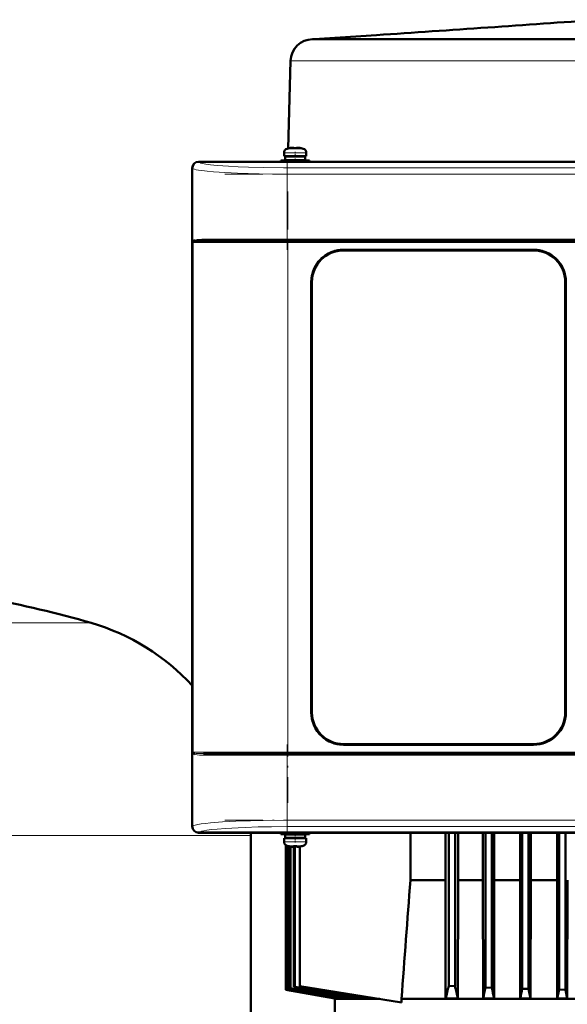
# Model space of a CAD drawing. Extents: x -1976 to 2357, y -1746 to 636.
# Tile 46 of 55: x 214 to 387, y 325 to 636. Entities that reach past the tile are written whole.
import ezdxf

# ---------------------------------------------------------------- set-up
doc = ezdxf.new("R2010")
doc.units = 0
doc.linetypes.add('DASHDOT', pattern=[18.5, 12, -3, 0.5, -3])

msp = doc.modelspace()

# ---------------------------------------------------------------- linework, layer by layer
at = {"color": 7, "lineweight": 50}
for p, q in [((326.25, 631.5), (306.57, 630.19)), ((306.57, 630.19), (306.09, 630.19)), ((323.39, 630.19), (306.57, 630.19)), ((328.23, 630.19), (323.39, 630.19)), ((377.71, 630.19), (328.23, 630.19)), ((348.75, 630.19), (343.74, 630.19)), ((349.76, 630.19), (348.75, 630.19)), ((354.69, 630.19), (349.43, 630.19)), ((355.44, 630.19), (354.69, 630.19)), ((355.97, 630.19), (355.44, 630.19)), ((361.22, 630.19), (355.78, 630.19)), ((361.74, 630.19), (361.22, 630.19)), ((363.2, 630.19), (361.74, 630.19)), ((368.3, 630.19), (362.63, 630.19)), ((368.65, 630.19), (368.3, 630.19)), ((370.45, 630.19), (368.65, 630.19)), ((375.78, 630.19), (369.96, 630.19)), ((375.97, 630.19), (375.78, 630.19)), ((377.63, 630.19), (375.97, 630.19)), ((383.56, 630.19), (377.63, 630.19)), ((411.4, 630.19), (377.71, 630.19)), ((383.65, 630.19), (383.56, 630.19)), ((385.75, 630.19), (383.65, 630.19)), ((391.53, 630.19), (385.53, 630.19)), ((299.09, 623.37), (298.36, 595.69)), ((297.07, 593.22), (297.07, 594.35)), ((298.65, 595.74), (298.64, 595.76)), ((299.63, 595.9), (299.8, 595.92)), ((300.07, 595.9), (300.07, 595.74)), ((301.07, 595.9), (301.07, 595.74)), ((302.5, 595.76), (302.49, 595.74)), ((304.07, 594.35), (304.07, 593.22)), ((270.07, 591.49), (275.86, 591.49)), ((523.04, 591.46), (270.09, 591.46)), ((275.86, 591.49), (275.87, 591.46)), ((275.86, 591.48), (280.27, 591.48)), ((280.26, 591.46), (280.27, 591.49)), ((280.27, 591.49), (399.86, 591.49)), ((300.57, 591.92), (296.07, 591.92)), ((296.07, 591.49), (296.07, 591.92)), ((297.07, 593.22), (300.57, 593.22)), ((300.57, 593.12), (297.42, 593.12)), ((297.42, 593.12), (297.42, 592.02)), ((300.57, 592.02), (297.42, 592.02)), ((298.27, 592.02), (298.27, 591.92)), ((298.3, 593.22), (298.3, 593.12)), ((298.57, 593.12), (298.57, 593.22)), ((298.57, 591.92), (298.57, 592.02)), ((304.07, 593.22), (300.57, 593.22)), ((300.57, 593.12), (303.72, 593.12)), ((300.57, 592.02), (303.72, 592.02)), ((300.57, 591.92), (305.07, 591.92)), ((302.57, 593.12), (302.57, 593.22)), ((302.57, 591.92), (302.57, 592.02)), ((303.72, 593.12), (303.72, 592.02)), ((305.07, 591.92), (305.07, 591.49)), ((268.07, 581.69), (268.07, 589.49)), ((268.09, 589.47), (268.09, 381.51)), ((268.07, 577.29), (268.07, 581.69)), ((268.09, 581.69), (268.07, 581.69)), ((268.07, 489.69), (268.07, 577.29)), ((268.07, 577.29), (268.09, 577.29)), ((298.28, 566.49), (271.61, 566.49)), ((494.85, 566.49), (298.28, 566.49)), ((315.87, 563.69), (375.87, 563.69)), ((375.87, 563.49), (315.87, 563.49)), ((305.67, 417.49), (305.67, 553.49)), ((305.87, 553.49), (305.87, 417.49)), ((385.87, 417.49), (385.87, 553.49)), ((386.07, 553.49), (386.07, 417.49)), ((268.07, 485.29), (268.07, 489.69)), ((268.09, 489.69), (268.07, 489.69)), ((268.07, 393.69), (268.07, 485.29)), ((268.07, 485.29), (268.09, 485.29)), ((268.48, 404.51), (268.45, 404.55)), ((268.51, 404.49), (268.48, 404.51)), ((271.6, 404.49), (278.18, 404.49)), ((288.7, 404.49), (277.33, 404.49)), ((278.18, 404.49), (298.28, 404.49)), ((298.28, 404.49), (494.85, 404.49)), ((315.87, 407.49), (375.87, 407.49)), ((375.87, 407.29), (315.87, 407.29)), ((268.07, 389.29), (268.07, 393.69)), ((268.09, 393.69), (268.07, 393.69)), ((268.07, 381.49), (268.07, 389.29)), ((268.07, 389.29), (268.09, 389.29)), ((523.04, 379.52), (270.09, 379.52)), ((282.87, 379.52), (282.86, 379.49)), ((287.27, 379.49), (287.26, 379.52)), ((282.86, 379.49), (270.07, 379.49)), ((287.27, 379.49), (282.86, 379.49)), ((286.57, 297.49), (286.57, 378.58)), ((399.86, 379.49), (287.27, 379.49)), ((296.07, 379.49), (296.07, 379.06)), ((300.57, 379.06), (296.07, 379.06)), ((297.07, 377.76), (297.07, 376.63)), ((297.07, 377.76), (300.57, 377.76)), ((300.57, 378.96), (297.42, 378.96)), ((297.42, 378.96), (297.42, 377.86)), ((300.57, 377.86), (297.42, 377.86)), ((297.6, 379.06), (297.6, 378.96)), ((297.6, 377.86), (297.6, 377.76)), ((297.64, 379.06), (297.64, 378.96)), ((297.64, 377.86), (297.64, 377.76)), ((298.02, 379.06), (298.02, 378.96)), ((298.02, 377.86), (298.02, 377.76)), ((298.13, 379.06), (298.13, 378.96)), ((298.13, 377.86), (298.13, 377.76)), ((298.57, 378.96), (298.57, 379.06)), ((298.57, 377.76), (298.57, 377.86)), ((300.57, 379.06), (305.07, 379.06)), ((300.57, 378.96), (303.72, 378.96)), ((300.57, 377.86), (303.72, 377.86)), ((304.07, 377.76), (300.57, 377.76)), ((302.57, 378.96), (302.57, 379.06)), ((302.57, 377.76), (302.57, 377.86)), ((303.72, 378.96), (303.72, 377.86)), ((304.07, 376.63), (304.07, 377.76)), ((305.07, 379.06), (305.07, 379.49)), ((336.99, 364.49), (336.99, 379.49)), ((348.03, 379.49), (348.03, 364.49)), ((349.07, 379.49), (349.07, 331.15)), ((351.07, 379.49), (351.07, 331.05)), ((352.02, 364.49), (352.02, 379.49)), ((359.85, 379.49), (359.85, 364.49)), ((360.69, 379.49), (360.69, 330.6)), ((362.69, 379.49), (362.69, 330.52)), ((363.48, 364.49), (363.48, 379.49)), ((371.6, 379.49), (371.6, 364.49)), ((372.32, 379.49), (372.32, 330.19)), ((374.32, 379.49), (374.32, 330.14)), ((375, 364.49), (375, 379.49)), ((383.3, 379.49), (383.3, 364.49)), ((383.94, 379.49), (383.94, 329.94)), ((385.94, 379.49), (385.94, 329.91)), ((297.6, 375.58), (297.6, 329.86)), ((297.64, 375.55), (297.64, 329.87)), ((298.02, 375.38), (298.02, 330.01)), ((298.13, 375.35), (298.13, 330.05)), ((298.65, 375.23), (298.64, 375.22)), ((298.88, 375.18), (298.88, 330.31)), ((299.08, 375.15), (299.08, 330.38)), ((300.07, 375.08), (300.07, 375.23)), ((300.2, 375.23), (300.2, 330.76)), ((300.48, 375.22), (300.48, 330.86)), ((301.07, 375.08), (301.07, 375.23)), ((302.06, 330.99), (302.06, 375.15)), ((302.5, 375.22), (302.49, 375.23)), ((336.99, 364.49), (348.03, 364.49)), ((348.03, 364.49), (348.11, 327.11)), ((352.02, 364.49), (351.94, 327.11)), ((352.02, 364.49), (359.85, 364.49)), ((359.85, 364.49), (359.93, 327.11)), ((363.48, 364.49), (363.4, 327.11)), ((363.48, 364.49), (371.6, 364.49)), ((371.6, 364.49), (371.68, 327.11)), ((375, 364.49), (374.93, 327.11)), ((375, 364.49), (383.3, 364.49)), ((383.3, 364.49), (383.37, 327.11)), ((386.57, 364.49), (386.5, 327.11)), ((297.64, 329.87), (297.6, 329.86)), ((313.07, 327.13), (297.6, 329.86)), ((313.18, 327.11), (297.6, 329.86)), ((313.4, 327.11), (297.64, 329.87)), ((298.13, 330.05), (298.02, 330.01)), ((299.08, 330.38), (298.88, 330.31)), ((300.48, 330.86), (300.2, 330.76)), ((334.15, 325.91), (302.06, 330.99)), ((351.07, 331.05), (349.07, 331.15)), ((362.69, 330.52), (360.69, 330.6)), ((374.32, 330.14), (372.32, 330.19)), ((374.93, 327.11), (374.32, 330.14)), ((383.37, 327.11), (383.94, 329.94)), ((385.94, 329.91), (383.94, 329.94)), ((386.5, 327.11), (385.94, 329.91)), ((313.07, 327.13), (313.07, 326.99)), ((313.07, 326.99), (327.31, 326.99)), ((313.07, 321.99), (313.07, 326.99)), ((313.4, 327.11), (313.18, 327.11)), ((313.41, 327.32), (313.4, 327.11)), ((314.59, 327.11), (315.27, 327.11)), ((315.29, 327.52), (315.27, 327.11)), ((317.7, 327.11), (318.94, 327.11)), ((318.98, 327.7), (318.94, 327.11)), ((322.69, 327.11), (324.72, 327.11)), ((324.74, 327.4), (324.72, 327.11)), ((436.6, 326.99), (334.15, 326.99)), ((334.15, 325.91), (334.15, 326.99)), ((348.11, 327.11), (351.94, 327.11)), ((359.93, 327.11), (363.4, 327.11)), ((371.68, 327.11), (374.93, 327.11)), ((383.37, 327.11), (386.5, 327.11))]:
    msp.add_line(p, q, dxfattribs=at)
at = {"color": 7, "lineweight": 18}
for p, q in [((301.13, 623.37), (299.09, 623.37)), ((318.45, 623.37), (301.13, 623.37)), ((360.81, 623.37), (318.45, 623.37)), ((380.84, 623.37), (360.81, 623.37)), ((427.07, 623.37), (380.84, 623.37)), ((300.54, 594.35), (297.07, 594.35)), ((298, 595.59), (300.55, 595.59)), ((300.54, 594.35), (300.57, 594.35)), ((300.55, 595.59), (300.57, 595.59)), ((300.57, 595.59), (303.14, 595.59)), ((300.57, 594.35), (304.07, 594.35)), ((270.09, 591.46), (270.17, 591.38)), ((268.18, 589.38), (268.09, 589.47)), ((268.18, 589.38), (268.18, 565.99)), ((495.03, 589.56), (298.1, 589.56)), ((298.1, 587.56), (298.1, 589.56)), ((298.1, 566.99), (298.1, 587.56)), ((495.03, 587.56), (298.1, 587.56)), ((268.45, 566.24), (268.4, 566.21)), ((298.1, 566.99), (272.04, 566.99)), ((298.1, 566.99), (495.03, 566.99)), ((298.1, 566.99), (298.1, 566.49)), ((298.28, 566.49), (298.28, 565.99)), ((268.18, 565.99), (268.35, 565.99)), ((268.35, 404.99), (268.35, 565.99)), ((268.35, 565.99), (298.28, 565.99)), ((494.85, 565.99), (298.28, 565.99)), ((298.28, 565.99), (298.28, 404.99)), ((380.07, 562.77), (380.07, 562.78)), ((236.17, 445.78), (146.57, 445.78)), ((268.18, 404.99), (268.18, 381.59)), ((268.18, 404.99), (268.35, 404.99)), ((277.84, 404.99), (268.35, 404.99)), ((268.39, 404.8), (268.4, 404.77)), ((298.28, 404.99), (277.84, 404.99)), ((298.1, 403.99), (298.1, 404.49)), ((298.28, 404.99), (494.85, 404.99)), ((298.28, 404.49), (298.28, 404.99)), ((272.04, 403.99), (277.67, 403.99)), ((277.67, 403.99), (298.1, 403.99)), ((298.1, 383.42), (298.1, 403.99)), ((495.03, 403.99), (298.1, 403.99)), ((298.1, 383.42), (495.03, 383.42)), ((298.1, 381.42), (298.1, 383.42)), ((268.09, 381.51), (268.18, 381.59)), ((270.17, 379.6), (270.09, 379.52)), ((495.03, 381.42), (298.1, 381.42)), ((286.57, 378.58), (146.57, 378.58)), ((300.54, 376.63), (297.07, 376.63)), ((300.54, 376.63), (300.57, 376.63)), ((300.57, 376.63), (304.07, 376.63)), ((298, 375.39), (300.55, 375.39)), ((300.55, 375.39), (300.57, 375.39)), ((300.57, 375.39), (303.14, 375.39))]:
    msp.add_line(p, q, dxfattribs=at)
at = {"color": 7, "linetype": 'DASHDOT', "lineweight": 18, "ltscale": 0.000941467}
msp.add_line((299.57, 595.89), (299.57, 595.93), dxfattribs=at)
at = {"color": 7, "linetype": 'DASHDOT', "lineweight": 18, "ltscale": 0.085722}
msp.add_line((300.57, 591.2), (300.57, 594.63), dxfattribs=at)
at = {"color": 7, "linetype": 'DASHDOT', "lineweight": 18, "ltscale": 0.000744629}
for p, q in [((301.57, 595.89), (301.57, 595.92)), ((301.57, 375.05), (301.57, 375.08))]:
    msp.add_line(p, q, dxfattribs=at)
at = {"color": 7, "linetype": 'DASHDOT', "lineweight": 18}
for p, q in [((298.1, 591.72), (298.1, 563.65)), ((278.41, 587.56), (514.72, 587.56)), ((298.28, 582.09), (298.28, 388.89)), ((514.72, 566.99), (278.41, 566.99)), ((514.51, 565.99), (278.62, 565.99)), ((278.62, 404.99), (514.51, 404.99)), ((298.1, 407.33), (298.1, 379.25)), ((278.41, 403.99), (514.72, 403.99)), ((278.41, 383.42), (514.72, 383.42))]:
    msp.add_line(p, q, dxfattribs=at)
at = {"color": 7, "linetype": 'DASHDOT', "lineweight": 18, "ltscale": 0.000366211}
msp.add_line((380.07, 562.77), (380.07, 562.78), dxfattribs=at)
at = {"color": 7, "linetype": 'DASHDOT', "lineweight": 18, "ltscale": 0.072887}
msp.add_line((300.57, 379.3), (300.57, 376.39), dxfattribs=at)
at = {"color": 7, "linetype": 'DASHDOT', "lineweight": 18, "ltscale": 0.000924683}
msp.add_line((299.57, 375.08), (299.57, 375.05), dxfattribs=at)
at = {"color": 7, "lineweight": 50}
for points in [[(299.57, 595.9), (299.9, 595.92), (300.02, 595.92), (300.05, 595.91), (300.06, 595.9), (300.07, 595.9), (300.07, 595.9), (300.07, 595.9)], [(300.02, 595.92), (300.06, 595.91), (300.07, 595.9), (300.07, 595.9), (300.07, 595.9), (300.07, 595.9)], [(301.57, 595.9), (301.38, 595.91), (301.14, 595.92), (301.09, 595.91), (301.08, 595.9), (301.07, 595.9), (301.07, 595.9), (301.07, 595.9)], [(271.61, 566.49), (270.54, 566.48), (269.66, 566.45), (268.99, 566.38), (268.59, 566.3), (268.45, 566.24)], [(305.67, 553.49), (305.74, 554.66), (305.94, 555.81), (306.28, 556.93), (306.73, 558.01), (307.04, 558.58), (307.37, 559.13), (307.88, 559.83), (308.44, 560.48), (309.05, 561.08), (309.98, 561.81), (310.98, 562.43), (312.04, 562.93), (313.15, 563.31), (314.05, 563.52), (314.95, 563.65), (315.87, 563.69)], [(386.07, 553.49), (386, 554.66), (385.79, 555.81), (385.45, 556.93), (385, 558.01), (384.69, 558.58), (384.36, 559.13), (383.85, 559.83), (383.29, 560.48), (382.68, 561.08), (381.75, 561.81), (380.75, 562.43), (379.69, 562.93), (378.58, 563.31), (377.68, 563.52), (376.78, 563.65), (375.87, 563.69)], [(315.87, 407.29), (314.7, 407.36), (313.54, 407.56), (312.42, 407.9), (311.35, 408.36), (310.78, 408.66), (310.23, 409), (309.53, 409.5), (308.87, 410.06), (308.27, 410.68), (307.54, 411.6), (306.92, 412.6), (306.42, 413.66), (306.04, 414.78), (305.83, 415.67), (305.71, 416.57), (305.67, 417.49)], [(386.07, 417.49), (386, 416.32), (385.79, 415.17), (385.45, 414.05), (385, 412.97), (384.69, 412.4), (384.36, 411.85), (383.85, 411.15), (383.29, 410.5), (382.68, 409.9), (381.75, 409.17), (380.75, 408.55), (379.69, 408.04), (378.58, 407.66), (377.68, 407.46), (376.78, 407.33), (375.87, 407.29)], [(299.57, 375.08), (299.9, 375.06), (300.02, 375.06), (300.05, 375.07), (300.06, 375.07), (300.07, 375.08), (300.07, 375.08), (300.07, 375.08)], [(301.12, 375.06), (301.09, 375.07), (301.08, 375.07), (301.07, 375.08), (301.07, 375.08)], [(301.57, 375.08), (301.38, 375.06), (301.14, 375.06), (301.09, 375.07), (301.08, 375.07), (301.07, 375.08), (301.07, 375.08), (301.07, 375.08)]]:
    msp.add_lwpolyline(points, dxfattribs=at)
at = {"color": 7, "lineweight": 18}
for points in [[(270.17, 591.38), (270.46, 591.2), (270.82, 591.07), (271.32, 590.94), (272.4, 590.74), (273.85, 590.53), (275.98, 590.31), (279.51, 590.05), (282.55, 589.89), (285.87, 589.75), (290.63, 589.63), (296.86, 589.56), (298.1, 589.56)], [(298.1, 587.56), (293.61, 587.58), (289.19, 587.65), (282.32, 587.85), (278.32, 588.05), (274.77, 588.29), (272.76, 588.47), (271.05, 588.67), (270.06, 588.82), (269.26, 588.98), (268.76, 589.11), (268.4, 589.25), (268.18, 589.38)], [(269.62, 566.87), (270.31, 566.94), (271.12, 566.98), (272.04, 566.99)], [(268.45, 404.74), (268.66, 404.65), (268.84, 404.61), (269.28, 404.56), (270.69, 404.5), (271.6, 404.49)], [(272.04, 403.99), (271.12, 404), (270.31, 404.04), (269.61, 404.11)], [(268.18, 381.59), (268.35, 381.71), (268.61, 381.82), (268.98, 381.93), (269.79, 382.1), (270.84, 382.27), (272.23, 382.45), (273.86, 382.61), (277.67, 382.89), (281.88, 383.1), (286.45, 383.26), (290.65, 383.35), (298.1, 383.42)], [(298.1, 381.42), (293.1, 381.39), (288.93, 381.31), (284.74, 381.18), (282.55, 381.09), (278.57, 380.87), (275.98, 380.66), (274.15, 380.48), (272.67, 380.28), (271.7, 380.11), (270.97, 379.95), (270.45, 379.77), (270.17, 379.6)]]:
    msp.add_lwpolyline(points, dxfattribs=at)
at = {"color": 7, "lineweight": 50}
for centre, radius, start, end in [((-1210.77, 23357.89), 22778.31, 273.869095, 274.0464), ((306.09, 623.19), 7, 90.0001, 178.5003), ((298.37, 594.35), 1.3, 106.6015, 180), ((300.57, 586.97), 9, 102.3778, 106.6015), ((300.57, 586.97), 8.99, 96.3893, 102.3497), ((300.57, 586.97), 8.99, 96.3893, 102.3497), ((300.57, 585.85), 9.9, 87.106, 92.8938), ((300.57, 585.86), 9.9, 87.1058, 92.8956), ((301.13, 592.12), 3.8, 83.4188, 87.715), ((300.57, 586.96), 8.99, 77.6508, 83.6103), ((300.57, 586.97), 8.99, 77.6503, 83.6107), ((300.57, 586.97), 9, 73.3984, 77.6222), ((302.77, 594.35), 1.3, 0, 73.3984), ((270.07, 589.49), 2, 90.0019, 179.9981), ((268.02, 566.48), 0.492, 330.2782, 0.6469), ((269.22, 565.63), 1.12, 108.2603, 129.6068), ((315.87, 553.49), 10.2, 89.9997, 180.0003), ((315.87, 553.49), 10, 90, 180), ((375.87, 553.49), 10.2, 359.9997, 90.0003), ((375.87, 553.49), 10, 0, 90), ((146.57, 138.58), 320, 73.7398, 85.8128), ((216.57, 378.58), 70, 42.6324, 73.7398), ((315.87, 417.49), 10.2, 179.9997, 270.0003), ((315.87, 417.49), 10, 180, 270), ((375.87, 417.49), 10, 270, 360), ((375.87, 417.49), 10.2, 269.9997, 0.0003), ((267.96, 404.56), 0.488, 357.928, 30.3047), ((268.84, 405.2), 0.607, 220.9525, 229.0552), ((267.96, 404.55), 0.486, 358.9892, 25.8179), ((268.53, 404.91), 0.197, 228.0416, 243.1921), ((268.02, 404.49), 0.494, 358.0841, 30.2339), ((268.02, 404.5), 0.491, 359.1792, 29.5717), ((268.91, 404.93), 0.601, 220.5195, 228.8199), ((269.24, 405.38), 1.15, 230.5708, 251.3512), ((270.07, 381.49), 2, 180.0019, 269.9981), ((216.57, 378.58), 70, 0, 0.7481), ((298.37, 376.63), 1.3, 180, 253.3985), ((302.77, 376.63), 1.3, 286.6016, 360), ((300.57, 384.01), 9, 253.3985, 257.6222), ((300.57, 384.01), 8.99, 257.6503, 263.6107), ((300.57, 384.01), 8.99, 257.6503, 263.6107), ((300.03, 379.09), 4.04, 263.5178, 266.839), ((300.57, 385.12), 9.9, 267.1058, 272.8956), ((300.57, 385.12), 9.9, 267.106, 272.8938), ((301.15, 378.64), 3.58, 272.1824, 275.7457), ((300.57, 384.01), 8.99, 276.3893, 282.3497), ((300.57, 384.01), 8.99, 276.3897, 282.3492), ((300.57, 384.01), 9, 282.3778, 286.6016), ((20415.28, -1175.21), 20137.24, 175.614873, 175.721875), ((4915.93, 26722.88), 26793.82, 260.075521, 260.111502), ((1906.04, 9663.64), 9471.08, 260.225546, 260.330738), ((1585.42, 7840.44), 7619.53, 260.27917, 260.422693), ((981.2, 4416.2), 4142.37, 260.52188, 260.80037), ((893.13, 3907.7), 3625.75, 260.58795, 260.94795), ((673.58, 2663.45), 2362.25, 260.91244, 261.50741), ((168.24, 371.52), 185.28, 346.133, 347.4165), ((662.34, 397.9), 318.38, 192.1214, 192.8468), ((-0.37, 407.61), 369.18, 347.4056, 347.9598), ((1034.13, 469.45), 685.67, 191.68999, 191.98097), ((-443.5, 497.91), 832.87, 348.16651, 348.38307)]:
    msp.add_arc(centre, radius, start, end, dxfattribs=at)
at = {"color": 7, "lineweight": 18}
for centre, radius, start, end in [((270.18, 589.37), 2.01, 90.341, 179.659), ((269.51, 565.47), 1.43, 137.7644, 158.739), ((269.11, 565.26), 1.19, 126.659, 141.9489), ((267.96, 566.42), 0.486, 334.3281, 1.2269), ((268.89, 566.05), 0.585, 130.7903, 138.8144), ((270.08, 563.19), 3.7, 97.2626, 109.1432), ((271.6, 566.89), 0.407, 270.9608, 320.191), ((271.5, 566.98), 0.541, 319.8755, 0.6368), ((269.51, 405.51), 1.43, 201.261, 222.235), ((269.11, 405.72), 1.19, 218.0427, 233.348), ((268.85, 404.99), 0.501, 179.9266, 201.6242), ((271.6, 404.07), 0.416, 40.2511, 89.1163), ((270.06, 407.73), 3.65, 250.8857, 262.9217), ((271.5, 403.99), 0.538, 359.56, 40.5306)]:
    msp.add_arc(centre, radius, start, end, dxfattribs=at)
at = {"color": 7, "lineweight": 50}
for centre, major_axis in [((270.1, 589.46), (1.42, -1.42)), ((270.1, 381.52), (1.42, 1.42))]:
    msp.add_ellipse(centre, major_axis=major_axis, ratio=0.995146, start_param=2.358627, end_param=3.924558, dxfattribs=at)
at = {"color": 7, "lineweight": 18}
for centre, major_axis, ratio, start_param, end_param in [((268.85, 565.99), (0, -0.5), 0.997564, 4.254214, 4.712389), ((270.17, 381.59), (-1.41, 1.41), 0.995146, 0.787831, 2.353761)]:
    msp.add_ellipse(centre, major_axis=major_axis, ratio=ratio, start_param=start_param, end_param=end_param, dxfattribs=at)

doc.saveas('drawing.dxf')
